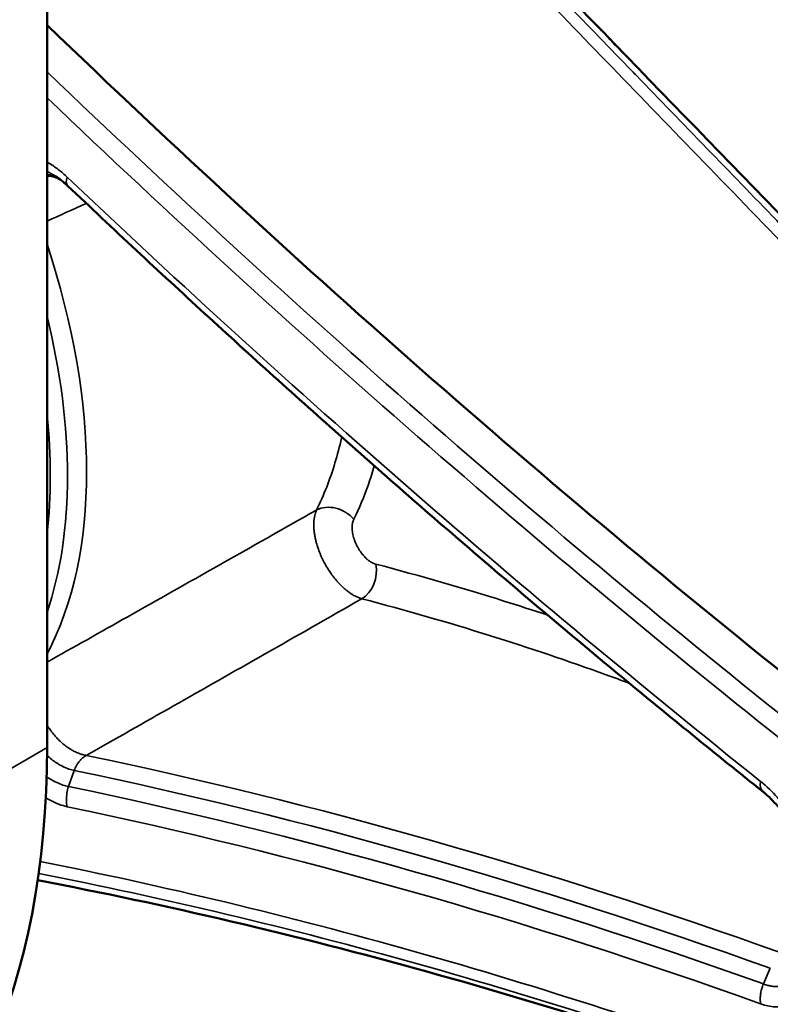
# Model space of a CAD drawing. Header units: millimetres. Extents: x 38 to 2514, y 38 to 1622.
# Tile 101 of 256: x 521 to 535, y 1317 to 1335. Entities that reach past the tile are written whole.
import ezdxf

# ---------------------------------------------------------------- set-up
doc = ezdxf.new("R2010")
doc.units = ezdxf.units.MM
doc.header["$LTSCALE"] = 7.692308
doc.layers.add('Visible (ISO)', color=7, linetype='Continuous', lineweight=50)
doc.layers.add('Visible Narrow (ISO)', color=7, linetype='Continuous', lineweight=35)

msp = doc.modelspace()

# ---------------------------------------------------------------- linework, layer by layer
at = {"layer": 'Visible (ISO)'}
for p, q in [((521.7948, 1464.434), (521.7948, 1321.5471)), ((521.8026, 1332.0207), (521.8026, 1332.0207)), ((521.954, 1332.0157), (521.9541, 1332.0156))]:
    msp.add_line(p, q, dxfattribs=at)
for centre, major_axis, ratio, start_param, end_param in [((555.381, 1431.5861), (-75.0105, 129.9219), 0.5773503, 2.0340413, 2.172722), ((522.5168, 1332.2054), (-0.3438, -0.363), 0.3738117, 6.2827644, 6.2831853), ((507.6526, 1329.7121), (10, -17.3205), 0.5773503, 0, 0.7853982), ((555.381, 1183.5032), (75.0105, -129.9219), 0.5773503, 2.539667, 2.6800434)]:
    msp.add_ellipse(centre, major_axis=major_axis, ratio=ratio, start_param=start_param, end_param=end_param, dxfattribs=at)
for points in [[(528.0948, 1338.6877), (532.7514, 1333.8593), (537.2777, 1329.2162), (541.5304, 1324.8455)], [(522.1729, 1331.8424), (522.1, 1331.9116), (522.025, 1331.97), (521.9541, 1332.0156)]]:
    msp.add_open_spline(points, degree=3, dxfattribs=at)
for points, knots in [([(522.035, 1331.9593), (521.9969, 1331.9793), (521.9615, 1331.9944), (521.8881, 1332.019), (521.8548, 1332.0236), (521.8124, 1332.0246), (521.805, 1332.0216), (521.8028, 1332.0208), (521.8027, 1332.0208), (521.8026, 1332.0207)], [0.012082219, 0.012082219, 0.012082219, 0.012082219, 0.031619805, 0.031619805, 0.059737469, 0.059737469, 0.088914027, 0.088914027, 0.092826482, 0.092826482, 0.092826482, 0.092826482]), ([(534.9208, 1320.7423), (534.0587, 1321.4292), (533.1986, 1322.1271), (531.4831, 1323.5444), (530.6275, 1324.2638), (528.9215, 1325.7238), (528.0711, 1326.4643), (526.3758, 1327.966), (525.5309, 1328.7272), (523.8472, 1330.2697), (523.0085, 1331.0511), (522.173, 1331.8424)], [4.9001784, 4.9001784, 4.9001784, 4.9001784, 4.92458983, 4.92458983, 4.94900265, 4.94900265, 4.97341548, 4.97341548, 4.99782831, 4.99782831, 5.02224114, 5.02224114, 5.02224114, 5.02224114]), ([(535.7207, 1319.2228), (535.7184, 1319.2927), (535.7089, 1319.3726), (535.6736, 1319.5505), (535.6452, 1319.6518), (535.5653, 1319.8715), (535.5095, 1319.9927), (535.3799, 1320.2232), (535.3043, 1320.3353), (535.1432, 1320.5362), (535.0555, 1320.6275), (534.9529, 1320.7162), (534.9368, 1320.7295), (534.9208, 1320.7423)], [0, 0, 0, 0, 0.0292952, 0.0292952, 0.06300194, 0.06300194, 0.1025357, 0.1025357, 0.14235716, 0.14235716, 0.18237159, 0.18237159, 0.18980152, 0.18980152, 0.18980152, 0.18980152])]:
    msp.add_open_spline(points, degree=3, knots=knots, dxfattribs=at)
at = {"layer": 'Visible Narrow (ISO)'}
for p, q in [((519.6734, 1320.3223), (521.7948, 1321.5471)), ((522.1874, 1320.8361), (522.2935, 1321.1301)), ((534.9323, 1317.2171), (535.0574, 1317.5057))]:
    msp.add_line(p, q, dxfattribs=at)
for centre, major_axis, ratio, start_param, end_param in [((555.0649, 1431.4036), (-75.2263, 130.2957), 0.5773503, 2.038128, 2.1727222), ((554.957, 1431.3413), (-75.4061, 130.6072), 0.5773503, 2.0399785, 2.1727223), ((522.5168, 1332.2054), (-0.3438, -0.363), 0.3738117, 5.6112914, 6.2827644), ((554.957, 1431.3413), (76.049, -131.7207), 0.5773503, 5.187935, 5.3100031), ((514.8662, 1331.0191), (5.4122, -9.3743), 0.5773503, 0.3464687, 1.2243276), ((514.6243, 1330.8794), (5.3361, -9.2423), 0.5773503, 0.4684708, 1.1023255), ((514.4694, 1330.79), (-5.2227, 9.0459), 0.5773503, 3.7988446, 4.055137), ((527.0465, 1325.5388), (0.4483, -0.2215), 0.7778538, 1.0517773, 2.6362567), ((527.4493, 1324.7186), (0.1268, 0.4837), 0.7538842, 3.7892445, 5.3081575), ((555.4531, 1183.5448), (76.4122, -132.3499), 0.5773503, 2.5440191, 2.6659371), ((555.2111, 1183.4051), (76.3361, -132.2179), 0.5773503, 2.5439811, 2.666047), ((535.2329, 1321.1329), (-0.3121, -0.3906), 0.4581697, 5.5762127, 6.2829844), ((555.0562, 1183.3157), (-76.2227, 132.0215), 0.5773503, 5.6855754, 5.8076404), ((554.957, 1183.2584), (-76.049, 131.7207), 0.5773503, 5.6855803, 5.807645), ((554.957, 1183.2584), (75.4061, -130.6072), 0.5773503, 2.5396663, 2.6736334), ((555.0649, 1183.3207), (75.2263, -130.2957), 0.5773503, 2.5396672, 2.675773)]:
    msp.add_ellipse(centre, major_axis=major_axis, ratio=ratio, start_param=start_param, end_param=end_param, dxfattribs=at)
for points, knots in [([(540.7757, 1325.1248), (539.5081, 1326.4316), (538.267, 1327.7102), (537.0521, 1328.9619), (535.8372, 1330.2137), (534.6487, 1331.4391), (533.5127, 1332.6115), (532.3768, 1333.784), (531.2935, 1334.9035), (530.2881, 1335.9443), (529.2828, 1336.9851), (528.3553, 1337.9468), (527.5034, 1338.8318)], [0, 0, 0, 0, 0.25, 0.25, 0.25, 0.5, 0.5, 0.5, 0.75, 0.75, 0.75, 1, 1, 1, 1]), ([(541.0713, 1325.1332), (540.6287, 1325.5891), (540.1889, 1326.0419), (539.3091, 1326.9478), (538.8691, 1327.4008), (538.3111, 1327.9753), (538.1905, 1328.0995), (537.6935, 1328.6112), (537.3192, 1328.9966), (536.5683, 1329.7699), (536.192, 1330.1576), (535.6029, 1330.7646), (535.3877, 1330.9864), (534.7406, 1331.6533), (534.3134, 1332.0939), (533.4547, 1332.9797), (533.024, 1333.4242), (532.55, 1333.9137), (532.4981, 1333.9673), (532.0405, 1334.44), (531.643, 1334.8508), (530.839, 1335.6821), (530.434, 1336.1012), (530.0125, 1336.5377), (529.9834, 1336.5678), (529.6295, 1336.9343), (529.3134, 1337.2619), (528.6939, 1337.9042), (528.3909, 1338.2187), (527.9819, 1338.6432), (527.8684, 1338.7611), (527.7563, 1338.8776)], [0, 0, 0, 0, 0.08715052, 0.08715052, 0.17555604, 0.17555604, 0.2, 0.2, 0.27645612, 0.27645612, 0.35457877, 0.35457877, 0.4, 0.4, 0.49207236, 0.49207236, 0.5881525, 0.5881525, 0.6, 0.6, 0.69292484, 0.69292484, 0.7925989, 0.7925989, 0.8, 0.8, 0.882926, 0.882926, 0.96711635, 0.96711635, 1, 1, 1, 1]), ([(528.0725, 1338.7046), (528.5008, 1338.2604), (528.9235, 1337.8224), (529.3403, 1337.391), (529.7629, 1336.9535), (530.1794, 1336.5227), (530.589, 1336.0994), (530.9583, 1335.7178), (531.322, 1335.3421), (531.6798, 1334.9728), (531.8962, 1334.7495), (532.1103, 1334.5284), (532.3227, 1334.3094), (532.6062, 1334.0169), (532.8865, 1333.7279), (533.1642, 1333.4417), (533.4433, 1333.154), (533.7199, 1332.869), (533.9946, 1332.5861), (534.2705, 1332.3019), (534.5446, 1332.0197), (534.8174, 1331.7388), (534.872, 1331.6826), (534.9266, 1331.6264), (534.9811, 1331.5703), (535.2492, 1331.2944), (535.5162, 1331.0196), (535.783, 1330.7452), (535.9158, 1330.6086), (536.0484, 1330.4721), (536.1811, 1330.3357), (536.4464, 1330.0628), (536.7117, 1329.79), (536.9777, 1329.5165), (537.2414, 1329.2454), (537.5057, 1328.9737), (537.7714, 1328.7006), (537.9094, 1328.5587), (538.0478, 1328.4165), (538.1866, 1328.2738), (538.5533, 1327.8969), (538.9231, 1327.5168), (539.2954, 1327.1342), (539.5336, 1326.8895), (539.7727, 1326.6437), (540.0127, 1326.3971), (540.3788, 1326.0209), (540.7468, 1325.6427), (541.116, 1325.2633), (541.2424, 1325.1334), (541.3689, 1325.0033), (541.4955, 1324.8731)], [0.00000123, 0.00000123, 0.00000123, 0.00000123, 0.08536493, 0.08536493, 0.08536493, 0.17195532, 0.17195532, 0.17195532, 0.25, 0.25, 0.25, 0.29719251, 0.29719251, 0.29719251, 0.36021978, 0.36021978, 0.36021978, 0.42359433, 0.42359433, 0.42359433, 0.48725796, 0.48725796, 0.48725796, 0.5, 0.5, 0.5, 0.56264979, 0.56264979, 0.56264979, 0.59382524, 0.59382524, 0.59382524, 0.65615063, 0.65615063, 0.65615063, 0.71791419, 0.71791419, 0.71791419, 0.75, 0.75, 0.75, 0.83474361, 0.83474361, 0.83474361, 0.88895364, 0.88895364, 0.88895364, 0.97167633, 0.97167633, 0.97167633, 1, 1, 1, 1]), ([(521.7948, 1332.2784), (521.8025, 1332.274), (521.8753, 1332.2314), (522.0047, 1332.1424), (522.1125, 1332.0494), (522.1632, 1332.0013)], [0.80750543, 0.80750543, 0.80750543, 0.80750543, 0.81818182, 0.90909091, 0.99997455, 0.99997455, 0.99997455, 0.99997455]), ([(521.7948, 1332.1037), (521.8044, 1332.0993), (521.8139, 1332.0947), (521.8432, 1332.0802), (521.8627, 1332.0699), (521.8917, 1332.0536), (521.9014, 1332.048), (521.9256, 1332.0336), (521.9399, 1332.0247), (521.954, 1332.0157)], [0.753667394, 0.753667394, 0.753667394, 0.753667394, 0.76908981, 0.76908981, 0.801546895, 0.801546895, 0.818181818, 0.818181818, 0.843476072, 0.843476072, 0.843476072, 0.843476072]), ([(522.0312, 1331.9621), (522.0308, 1331.9623), (522.0303, 1331.9626), (522.012, 1331.9724), (521.9934, 1331.9818), (521.9719, 1331.9919), (521.9695, 1331.993), (521.9583, 1331.9981), (521.9493, 1332.002), (521.9196, 1332.0145), (521.8984, 1332.0226), (521.8649, 1332.0337), (521.8531, 1332.0373), (521.8259, 1332.0449), (521.8105, 1332.0487), (521.7948, 1332.0519)], [0.28192015, 0.28192015, 0.28192015, 0.28192015, 0.28305847, 0.28305847, 0.3277982, 0.3277982, 0.33333333, 0.33333333, 0.35381118, 0.35381118, 0.4, 0.4, 0.42458221, 0.42458221, 0.45563753, 0.45563753, 0.45563753, 0.45563753]), ([(527.1993, 1327.2365), (527.1978, 1327.2302), (527.1964, 1327.2238), (527.1598, 1327.0638), (527.1199, 1326.9128), (527.0294, 1326.6138), (526.9786, 1326.4659), (526.8663, 1326.1778), (526.8048, 1326.0374), (526.7377, 1325.9013)], [0.79727573, 0.79727573, 0.79727573, 0.79727573, 0.8, 0.8, 0.86579643, 0.86579643, 0.93289821, 0.93289821, 0.99999999, 0.99999999, 0.99999999, 0.99999999]), ([(527.7959, 1326.71), (527.7626, 1326.5955), (527.7264, 1326.4826), (527.6097, 1326.1511), (527.5205, 1325.9376), (527.4185, 1325.7317)], [0.85520714, 0.85520714, 0.85520714, 0.85520714, 0.9037377, 0.9037377, 0.99999999, 0.99999999, 0.99999999, 0.99999999]), ([(521.7948, 1323.1128), (522.2787, 1323.385), (522.7733, 1323.6635), (523.2752, 1323.9463), (523.8201, 1324.2534), (524.3735, 1324.5656), (524.9491, 1324.8906), (525.5247, 1325.2155), (526.1224, 1325.5533), (526.7377, 1325.9013)], [0.02635529, 0.02635529, 0.02635529, 0.02635529, 0.33333333, 0.33333333, 0.33333333, 0.66666667, 0.66666667, 0.66666667, 1, 1, 1, 1]), ([(526.7377, 1325.9013), (526.7303, 1325.8854), (526.7237, 1325.8689), (526.718, 1325.8518), (526.7064, 1325.817), (526.6982, 1325.7801), (526.693, 1325.7422), (526.6914, 1325.7307), (526.6901, 1325.7192), (526.6891, 1325.7075), (526.6872, 1325.6866), (526.6861, 1325.6655), (526.6858, 1325.6442), (526.6855, 1325.6227), (526.6859, 1325.6011), (526.687, 1325.5794), (526.6881, 1325.5573), (526.69, 1325.5351), (526.6924, 1325.513), (526.693, 1325.5079), (526.6936, 1325.5027), (526.6943, 1325.4976), (526.6974, 1325.4725), (526.7013, 1325.4476), (526.7058, 1325.423), (526.7106, 1325.3975), (526.716, 1325.3722), (526.722, 1325.3473), (526.7264, 1325.329), (526.7312, 1325.3108), (526.7362, 1325.2928), (526.7437, 1325.2662), (526.7518, 1325.2401), (526.7603, 1325.2146), (526.773, 1325.1768), (526.7867, 1325.1401), (526.8012, 1325.1048), (526.8236, 1325.0504), (526.8477, 1324.9991), (526.8727, 1324.9512), (526.8749, 1324.9471), (526.8771, 1324.943), (526.8792, 1324.9389), (526.8934, 1324.9122), (526.9078, 1324.8865), (526.9224, 1324.8619), (526.9359, 1324.8391), (526.9495, 1324.8172), (526.9631, 1324.7961), (526.979, 1324.7716), (526.995, 1324.7483), (527.0108, 1324.7262), (527.0232, 1324.7089), (527.0354, 1324.6924), (527.0476, 1324.6766), (527.0638, 1324.6556), (527.0798, 1324.6358), (527.0956, 1324.6172), (527.1069, 1324.6038), (527.1181, 1324.591), (527.1291, 1324.5788), (527.1453, 1324.5608), (527.1612, 1324.544), (527.1769, 1324.5282), (527.1868, 1324.5182), (527.1967, 1324.5085), (527.2064, 1324.4992), (527.2229, 1324.4835), (527.2391, 1324.4689), (527.2551, 1324.4551), (527.2634, 1324.4479), (527.2718, 1324.4409), (527.2801, 1324.4342), (527.2959, 1324.4213), (527.3115, 1324.4092), (527.3271, 1324.3978), (527.3352, 1324.3919), (527.3433, 1324.3862), (527.3514, 1324.3806), (527.3669, 1324.3699), (527.3824, 1324.3599), (527.398, 1324.3506), (527.406, 1324.3457), (527.414, 1324.3411), (527.422, 1324.3366), (527.4352, 1324.3293), (527.4483, 1324.3224), (527.4616, 1324.3159), (527.4722, 1324.3108), (527.4829, 1324.3059), (527.4938, 1324.3013), (527.5105, 1324.2942), (527.5274, 1324.2878), (527.5445, 1324.2822), (527.5524, 1324.2797), (527.5602, 1324.2773), (527.5681, 1324.2752)], [0, 0, 0, 0, 0.0195656, 0.0195656, 0.0195656, 0.0593826, 0.0593826, 0.0593826, 0.0714286, 0.0714286, 0.0714286, 0.0930907, 0.0930907, 0.0930907, 0.1150765, 0.1150765, 0.1150765, 0.1375875, 0.1375875, 0.1375875, 0.1428571, 0.1428571, 0.1428571, 0.1683914, 0.1683914, 0.1683914, 0.1947939, 0.1947939, 0.1947939, 0.2142857, 0.2142857, 0.2142857, 0.24307, 0.24307, 0.24307, 0.2857143, 0.2857143, 0.2857143, 0.3514784, 0.3514784, 0.3514784, 0.3571429, 0.3571429, 0.3571429, 0.3942139, 0.3942139, 0.3942139, 0.4285714, 0.4285714, 0.4285714, 0.4686945, 0.4686945, 0.4686945, 0.5, 0.5, 0.5, 0.5415933, 0.5415933, 0.5415933, 0.5714286, 0.5714286, 0.5714286, 0.6151289, 0.6151289, 0.6151289, 0.6428571, 0.6428571, 0.6428571, 0.6897065, 0.6897065, 0.6897065, 0.7142857, 0.7142857, 0.7142857, 0.7612024, 0.7612024, 0.7612024, 0.7857143, 0.7857143, 0.7857143, 0.8328383, 0.8328383, 0.8328383, 0.8571429, 0.8571429, 0.8571429, 0.8967814, 0.8967814, 0.8967814, 0.9285714, 0.9285714, 0.9285714, 0.9775248, 0.9775248, 0.9775248, 1, 1, 1, 1]), ([(527.4185, 1325.7317), (527.4136, 1325.7219), (527.4094, 1325.7116), (527.402, 1325.6898), (527.3989, 1325.6782), (527.394, 1325.6554), (527.3922, 1325.6443), (527.389, 1325.6167), (527.388, 1325.6), (527.3879, 1325.5659), (527.3887, 1325.5484), (527.3904, 1325.5295), (527.3906, 1325.528), (527.3923, 1325.5101), (527.3946, 1325.4938), (527.4004, 1325.461), (527.404, 1325.4444), (527.4085, 1325.4263), (527.409, 1325.4245), (527.4141, 1325.4048), (527.4193, 1325.3873), (527.4297, 1325.3557), (527.4349, 1325.3415), (527.447, 1325.3105), (527.4541, 1325.2939), (527.4668, 1325.2663), (527.4724, 1325.2549), (527.4868, 1325.2268), (527.4958, 1325.2106), (527.5096, 1325.1872), (527.5143, 1325.1795), (527.5289, 1325.1565), (527.5386, 1325.1421), (527.5525, 1325.1228), (527.5567, 1325.1172), (527.5703, 1325.0993), (527.5796, 1325.0877), (527.593, 1325.072), (527.5972, 1325.0672), (527.6106, 1325.0521), (527.6198, 1325.0424), (527.6325, 1325.0297), (527.6362, 1325.0261), (527.6493, 1325.0135), (527.6587, 1325.0051), (527.6708, 1324.9948), (527.6738, 1324.9924), (527.6861, 1324.9823), (527.6953, 1324.9753), (527.7072, 1324.9669), (527.7099, 1324.965), (527.722, 1324.9567), (527.7314, 1324.9508), (527.7433, 1324.9439), (527.7458, 1324.9426), (527.7568, 1324.9365), (527.7655, 1324.9321), (527.7776, 1324.9266), (527.781, 1324.9251), (527.7958, 1324.919), (527.8074, 1324.9149), (527.8202, 1324.9114), (527.8212, 1324.9111), (527.8222, 1324.9108)], [0, 0, 0, 0, 0.0232762, 0.0232762, 0.0483002, 0.0483002, 0.0714286, 0.0714286, 0.1048819, 0.1048819, 0.1397711, 0.1397711, 0.1428571, 0.1428571, 0.1757466, 0.1757466, 0.210462, 0.210462, 0.2142857, 0.2142857, 0.2527057, 0.2527057, 0.2857143, 0.2857143, 0.3268326, 0.3268326, 0.3571429, 0.3571429, 0.4040869, 0.4040869, 0.4285714, 0.4285714, 0.4784912, 0.4784912, 0.5, 0.5, 0.5488624, 0.5488624, 0.5714286, 0.5714286, 0.621971, 0.621971, 0.6428571, 0.6428571, 0.6967966, 0.6967966, 0.7142857, 0.7142857, 0.7695465, 0.7695465, 0.7857143, 0.7857143, 0.8425447, 0.8425447, 0.8571429, 0.8571429, 0.9086088, 0.9086088, 0.9285714, 0.9285714, 0.9942141, 0.9942141, 1, 1, 1, 1]), ([(527.8222, 1324.9108), (528.6399, 1324.6957), (529.4276, 1324.4671), (530.1739, 1324.2335), (530.4453, 1324.1485), (530.7113, 1324.0628), (530.9736, 1323.9761)], [0, 0, 0, 0, 0.2, 0.2, 0.2, 0.27272139, 0.27272139, 0.27272139, 0.27272139]), ([(522.514, 1321.4049), (523.0364, 1321.7007), (523.5717, 1322.0041), (524.1154, 1322.3125), (524.6591, 1322.6209), (525.2112, 1322.9344), (525.7851, 1323.2607), (526.3591, 1323.587), (526.955, 1323.926), (527.5681, 1324.2752)], [0, 0, 0, 0, 0.3333333, 0.3333333, 0.3333333, 0.6666667, 0.6666667, 0.6666667, 1, 1, 1, 1]), ([(527.5681, 1324.2752), (528.3808, 1324.062), (529.1637, 1323.8355), (529.9057, 1323.6036), (530.6477, 1323.3717), (531.3488, 1323.1349), (532.0452, 1322.8836), (532.1876, 1322.8322), (532.3298, 1322.7802), (532.472, 1322.7275)], [0, 0, 0, 0, 0.2, 0.2, 0.2, 0.4, 0.4, 0.4, 0.44089516, 0.44089516, 0.44089516, 0.44089516]), ([(521.7948, 1321.9596), (521.7986, 1321.9536), (521.8025, 1321.9475), (521.8224, 1321.9165), (521.8395, 1321.8916), (521.8715, 1321.8478), (521.886, 1321.8289), (521.9195, 1321.7873), (521.9387, 1321.7649), (521.9785, 1321.721), (521.9991, 1321.6997), (522.0417, 1321.6585), (522.0636, 1321.6386), (522.11, 1321.5992), (522.1347, 1321.5799), (522.1844, 1321.5441), (522.2095, 1321.5276), (522.2556, 1321.4999), (522.2766, 1321.4883), (522.3235, 1321.4648), (522.3494, 1321.4533), (522.4005, 1321.4337), (522.4257, 1321.4255), (522.472, 1321.4131), (522.4931, 1321.4084), (522.514, 1321.4049)], [0.69002394, 0.69002394, 0.69002394, 0.69002394, 0.69731997, 0.69731997, 0.72708935, 0.72708935, 0.75, 0.75, 0.77787112, 0.77787112, 0.80560223, 0.80560223, 0.83333333, 0.83333333, 0.86316537, 0.86316537, 0.89247665, 0.89247665, 0.91666667, 0.91666667, 0.94630418, 0.94630418, 0.97527595, 0.97527595, 0.99999797, 0.99999797, 0.99999797, 0.99999797]), ([(522.2935, 1321.1301), (522.3058, 1321.1608), (522.3197, 1321.1904), (522.34, 1321.2264), (522.3446, 1321.2343), (522.3618, 1321.2621), (522.3753, 1321.2811), (522.4005, 1321.312), (522.4116, 1321.3244), (522.4393, 1321.3519), (522.4563, 1321.3663), (522.4869, 1321.3886), (522.5003, 1321.3972), (522.5139, 1321.4049)], [0, 0, 0, 0, 0.25920283, 0.25920283, 0.33333333, 0.33333333, 0.52574005, 0.52574005, 0.66666667, 0.66666667, 0.85913966, 0.85913966, 0.99967568, 0.99967568, 0.99967568, 0.99967568]), ([(521.7942, 1321.404), (521.7993, 1321.3993), (521.8044, 1321.3948), (521.8121, 1321.3879), (521.8148, 1321.3855), (521.8451, 1321.359), (521.8735, 1321.336), (521.9316, 1321.2927), (521.9613, 1321.2724), (522.0121, 1321.2409), (522.0332, 1321.2287), (522.0924, 1321.1971), (522.1307, 1321.1797), (522.2054, 1321.1518), (522.242, 1321.141), (522.2831, 1321.1322), (522.2883, 1321.1311), (522.2935, 1321.1301)], [0.82473589, 0.82473589, 0.82473589, 0.82473589, 0.83039663, 0.83039663, 0.83333333, 0.83333333, 0.86388751, 0.86388751, 0.89490792, 0.89490792, 0.91666667, 0.91666667, 0.95610914, 0.95610914, 0.99441831, 0.99441831, 0.99999986, 0.99999986, 0.99999986, 0.99999986]), ([(522.1874, 1320.8361), (522.1545, 1320.8423), (522.1211, 1320.8509), (522.0504, 1320.8739), (522.0131, 1320.8887), (521.9656, 1320.9107), (521.9556, 1320.9155), (521.908, 1320.9393), (521.8701, 1320.9607), (521.8303, 1320.9858), (521.8282, 1320.9871), (521.8131, 1320.9967), (521.8001, 1321.0053), (521.7871, 1321.0142)], [0, 0, 0, 0, 0.03830869, 0.03830869, 0.07987458, 0.07987458, 0.09090909, 0.09090909, 0.13232986, 0.13232986, 0.13461199, 0.13461199, 0.14893665, 0.14893665, 0.14893665, 0.14893665]), ([(534.8794, 1320.9288), (534.9908, 1320.8397), (535.1947, 1320.6408), (535.4569, 1320.2867), (535.6488, 1319.9264), (535.7673, 1319.6132), (535.8438, 1319.3131), (535.8682, 1319.09), (535.8676, 1318.9787)], [0.00000094, 0.00000094, 0.00000094, 0.00000094, 0.16666667, 0.33333333, 0.5, 0.66666667, 0.83333333, 1, 1, 1, 1]), ([(522.1874, 1320.8361), (522.175, 1320.7958), (522.1557, 1320.7119), (522.1472, 1320.5843), (522.1553, 1320.5035), (522.1626, 1320.4655)], [0.00000495, 0.00000495, 0.00000495, 0.00000495, 0.33333333, 0.66666667, 1, 1, 1, 1]), ([(522.1626, 1320.4655), (522.0633, 1320.4866), (521.9341, 1320.5349), (521.8018, 1320.6093), (521.7717, 1320.6275)], [0, 0, 0, 0, 0.09090909, 0.11770954, 0.11770954, 0.11770954, 0.11770954]), ([(535.7212, 1317.8619), (535.7211, 1317.8056), (535.7185, 1317.771), (535.7136, 1317.7288), (535.7093, 1317.6909), (535.703, 1317.6547), (535.6951, 1317.6203), (535.6923, 1317.6082), (535.6892, 1317.5963), (535.686, 1317.5846), (535.6851, 1317.5814), (535.6842, 1317.5782), (535.6833, 1317.5749), (535.675, 1317.5464), (535.6655, 1317.5193), (535.6548, 1317.4938), (535.645, 1317.4705), (535.6344, 1317.4484), (535.6228, 1317.4277), (535.6127, 1317.4094), (535.6019, 1317.3922), (535.5905, 1317.376), (535.5883, 1317.3729), (535.5861, 1317.3698), (535.5839, 1317.3668), (535.5807, 1317.3624), (535.5774, 1317.3581), (535.5741, 1317.3539), (535.5601, 1317.336), (535.5455, 1317.3196), (535.5304, 1317.3048), (535.5257, 1317.3002), (535.5211, 1317.2958), (535.5164, 1317.2915), (535.5011, 1317.2776), (535.4855, 1317.2652), (535.4695, 1317.254), (535.4647, 1317.2507), (535.46, 1317.2475), (535.4551, 1317.2444), (535.4431, 1317.2366), (535.4308, 1317.2296), (535.4185, 1317.2232), (535.4125, 1317.2201), (535.4066, 1317.2172), (535.4006, 1317.2144), (535.3979, 1317.2132), (535.3952, 1317.212), (535.3926, 1317.2108), (535.378, 1317.2044), (535.3633, 1317.1988), (535.3484, 1317.194), (535.3331, 1317.189), (535.3176, 1317.1848), (535.3018, 1317.1814), (535.288, 1317.1783), (535.2739, 1317.1759), (535.2597, 1317.1739), (535.2442, 1317.1718), (535.2284, 1317.1704), (535.2122, 1317.1696), (535.2012, 1317.1691), (535.1899, 1317.1688), (535.1785, 1317.1689), (535.1651, 1317.1691), (535.1513, 1317.1696), (535.1372, 1317.1707), (535.1345, 1317.1709), (535.1318, 1317.1711), (535.129, 1317.1713), (535.1228, 1317.1719), (535.1164, 1317.1725), (535.1101, 1317.1733), (535.089, 1317.1757), (535.0672, 1317.1793), (535.0446, 1317.184), (535.0219, 1317.1889), (534.9985, 1317.1949), (534.9746, 1317.2025), (534.9606, 1317.2068), (534.9465, 1317.2117), (534.9323, 1317.2171)], [0, 0, 0, 0, 0.07529936, 0.07529936, 0.07529936, 0.14285714, 0.14285714, 0.14285714, 0.16662258, 0.16662258, 0.16662258, 0.17325826, 0.17325826, 0.17325826, 0.23204405, 0.23204405, 0.23204405, 0.28571429, 0.28571429, 0.28571429, 0.33315339, 0.33315339, 0.33315339, 0.34228195, 0.34228195, 0.34228195, 0.35550606, 0.35550606, 0.35550606, 0.41143925, 0.41143925, 0.41143925, 0.42857143, 0.42857143, 0.42857143, 0.48412747, 0.48412747, 0.48412747, 0.50076269, 0.50076269, 0.50076269, 0.54243665, 0.54243665, 0.54243665, 0.56251891, 0.56251891, 0.56251891, 0.57142857, 0.57142857, 0.57142857, 0.62007844, 0.62007844, 0.62007844, 0.67026987, 0.67026987, 0.67026987, 0.71428571, 0.71428571, 0.71428571, 0.76209819, 0.76209819, 0.76209819, 0.79468843, 0.79468843, 0.79468843, 0.83296922, 0.83296922, 0.83296922, 0.84037935, 0.84037935, 0.84037935, 0.85714286, 0.85714286, 0.85714286, 0.91227443, 0.91227443, 0.91227443, 0.96773768, 0.96773768, 0.96773768, 0.99999792, 0.99999792, 0.99999792, 0.99999792]), ([(535.8676, 1317.6624), (535.8673, 1317.5316), (535.8363, 1317.3031), (535.7128, 1317.0391), (535.5364, 1316.8767), (535.3503, 1316.8039), (535.1468, 1316.7869), (534.9735, 1316.8202), (534.8784, 1316.8549)], [0.00000097, 0.00000097, 0.00000097, 0.00000097, 0.16666667, 0.33333333, 0.5, 0.66666667, 0.83333333, 0.99999998, 0.99999998, 0.99999998, 0.99999998]), ([(534.8784, 1316.8549), (534.8784, 1316.8549), (534.8784, 1316.855), (534.875, 1316.8778), (534.873, 1316.9015), (534.8722, 1316.9412), (534.8725, 1316.9569), (534.8747, 1316.9977), (534.8775, 1317.023), (534.8845, 1317.0643), (534.8878, 1317.0802), (534.8977, 1317.121), (534.9051, 1317.1457), (534.9194, 1317.1859), (534.9256, 1317.2016), (534.9323, 1317.2171)], [0, 0, 0, 0, 0.00000627, 0.00000627, 0.20352981, 0.20352981, 0.33333333, 0.33333333, 0.53798763, 0.53798763, 0.66666667, 0.66666667, 0.86808043, 0.86808043, 0.99996857, 0.99996857, 0.99996857, 0.99996857])]:
    msp.add_open_spline(points, degree=3, knots=knots, dxfattribs=at)
for points in [[(521.8026, 1332.0207), (521.8, 1332.0196), (521.7974, 1332.0184), (521.7948, 1332.0172)], [(521.7947, 1331.1945), (522.0327, 1331.3012), (522.2732, 1331.4092), (522.5159, 1331.5183)]]:
    msp.add_open_spline(points, degree=3, dxfattribs=at)

doc.saveas('drawing.dxf')
